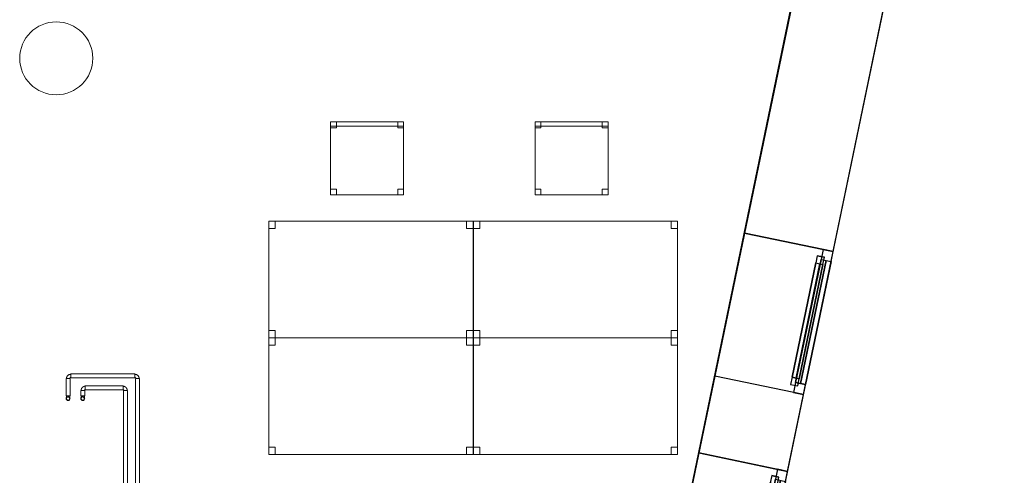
# Model space of a CAD drawing. Header units: metres. Extents: x 397.7 to 427.5, y 12.7 to 28.4.
# Tile 134 of 139: x 420.7 to 427.5, y 21 to 24.2. Entities that reach past the tile are written whole.
import ezdxf

# ---------------------------------------------------------------- set-up
doc = ezdxf.new("R2010")
doc.units = ezdxf.units.M
doc.layers.add('01_CARPINTERIA', color=5, linetype='Continuous', lineweight=25, true_color=0x0000ff)
doc.layers.add('01_SUELOS', color=7, linetype='Continuous', lineweight=25, true_color=0x007f00)
for name, color, linetype, lineweight in [('02_MOBILIARIO', 7, 'Continuous', 18), ('A-COLS-____-MCUT', 7, 'Continuous', 18), ('A-COLS-____-OTLN', 7, 'Continuous', 18), ('A-DETL-____-MBND', 7, 'Continuous', 18), ('A-GENM-____-OTLN', 7, 'Continuous', 18), ('A-WALL-____-MCUT', 7, 'Continuous', 25), ('A-WALL-____-OTLN', 7, 'Continuous', 25), ('P-PIPE-____-OTLN', 7, 'Continuous', 18)]:
    doc.layers.add(name, color=color, linetype=linetype, lineweight=lineweight)

# ---------------------------------------------------------------- blocks, each defined once
blk = doc.blocks.new('Forma directa - LONDR55-XX_ZZ-ARQ-CAA-M3D-Londres55-152736-05_CLI_AIGUA_P2')
at = {"layer": '01_CARPINTERIA', "color": 161, "true_color": 0xaaaaff}
for p, q in [((0.07, 0.07), (0, 0.07)), ((0, 0.07), (0, 0)), ((0.07, 0.07), (0, 0.07)), ((0, 0.07), (0, 0)), ((0.1, 0.1), (0.05, 0.1)), ((0.05, 0.1), (0.05, 0.05)), ((0.1, 0.1), (0.05, 0.1)), ((0.05, 0.1), (0.05, 0.05)), ((0.07, 0.07), (0.93, 0.07)), ((0.93, 0.07), (0.07, 0.07)), ((0.07, 0.07), (0.07, 0)), ((0.07, 0), (0.07, 0.07)), ((0.07, 0), (0.07, 0.07)), ((0.07, 0.07), (0.07, 0)), ((0.1, 0.1), (0.9, 0.1)), ((0.9, 0.1), (0.1, 0.1)), ((0.1, 0.1), (0.1, 0.05)), ((0.1, 0.05), (0.1, 0.1)), ((0.1, 0.05), (0.1, 0.1)), ((0.1, 0.1), (0.1, 0.05)), ((0.9, 0.075), (0.1, 0.075)), ((0.9, 0.075), (0.1, 0.075)), ((0.9, 0.1), (0.9, 0.05)), ((0.9, 0.1), (0.9, 0.05)), ((0.95, 0.1), (0.9, 0.1)), ((0.9, 0.1), (0.9, 0.05)), ((0.95, 0.1), (0.9, 0.1)), ((0.9, 0.1), (0.9, 0.05)), ((0.93, 0.07), (0.93, 0)), ((0.93, 0.07), (0.93, 0)), ((1, 0.07), (0.93, 0.07)), ((0.93, 0.07), (0.93, 0)), ((1, 0.07), (0.93, 0.07)), ((0.93, 0.07), (0.93, 0)), ((0.95, 0.05), (0.95, 0.1)), ((0.95, 0.1), (0.95, 0.05)), ((1, 0), (1, 0.07)), ((1, 0.07), (1, 0)), ((0, 0), (0.07, 0)), ((0.05, 0.05), (0.1, 0.05)), ((0.05, 0.05), (0.1, 0.05)), ((0.93, 0.035), (0.07, 0.035)), ((0.07, 0.035), (0.93, 0.035)), ((0.07, 0), (0.93, 0)), ((0.93, 0), (0.07, 0)), ((0.1, 0.05), (0.9, 0.05)), ((0.9, 0.05), (0.1, 0.05)), ((0.9, 0.05), (0.95, 0.05)), ((0.9, 0.05), (0.95, 0.05)), ((0.93, 0), (1, 0)), ((0.93, 0), (1, 0)), ((0, 0), (0.07, 0))]:
    blk.add_line(p, q, dxfattribs=at)
blk = doc.blocks.new('Forma directa - Finestra P2-152737-05_CLI_AIGUA_P2')
at = {"xscale": 1.000000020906, "yscale": 1.000000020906, "zscale": 1.000000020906}
blk.add_blockref('Forma directa - LONDR55-XX_ZZ-ARQ-CAA-M3D-Londres55-152736-05_CLI_AIGUA_P2', (0, 0), dxfattribs=at)
blk = doc.blocks.new('Family - LONDR55-XX_ZZ-ARQ-CAA-M3D-Londres55-152793-05_CLI_AIGUA_P2')
at = {"layer": '01_SUELOS', "color": 9, "true_color": 0xaad4aa}
for p, q in [((25.4191, 0), (28.5137, 14.9476)), ((28.5137, 14.9476), (25.4191, 0))]:
    blk.add_line(p, q, dxfattribs=at)
blk = doc.blocks.new('Family - Taula 140X80_P2-152795-05_CLI_AIGUA_P2')
at = {"layer": 'A-DETL-____-MBND', "color": 253, "true_color": 0xaaaaaa}
for p, q in [((0, 0.8001), (1.3973, 0.8001)), ((0, 0), (0, 0.8001)), ((1.3973, 0.8001), (0, 0.8001)), ((0, 0.8001), (0, 0)), ((0, 0.8001), (0.0437, 0.8001)), ((0, 0.7501), (0, 0.8001)), ((0.0437, 0.8001), (0, 0.8001)), ((0, 0.8001), (0, 0.7501)), ((0.0437, 0.7501), (0, 0.7501)), ((0, 0.7501), (0.0437, 0.7501)), ((0.0437, 0.8001), (0.0437, 0.7501)), ((0.0437, 0.7501), (0.0437, 0.8001)), ((1.3536, 0.8001), (1.3973, 0.8001)), ((1.3536, 0.7501), (1.3536, 0.8001)), ((1.3973, 0.8001), (1.3536, 0.8001)), ((1.3536, 0.8001), (1.3536, 0.7501)), ((1.3973, 0.7501), (1.3536, 0.7501)), ((1.3536, 0.7501), (1.3973, 0.7501)), ((1.3973, 0.8001), (1.3973, 0.7501)), ((1.3973, 0.7501), (1.3973, 0.8001)), ((1.3973, 0.8001), (1.3973, 0)), ((1.3973, 0), (1.3973, 0.8001)), ((0, 0.05), (0.0437, 0.05)), ((0, 0), (0, 0.05)), ((0.0437, 0.05), (0, 0.05)), ((0, 0.05), (0, 0)), ((0.0437, 0), (0, 0)), ((0, 0), (0.0437, 0)), ((0, 0), (1.3973, 0)), ((0.0437, 0.05), (0.0437, 0)), ((0.0437, 0), (0.0437, 0.05)), ((1.3536, 0.05), (1.3973, 0.05)), ((1.3536, 0), (1.3536, 0.05)), ((1.3973, 0.05), (1.3536, 0.05)), ((1.3536, 0.05), (1.3536, 0)), ((1.3973, 0), (1.3536, 0)), ((1.3536, 0), (1.3973, 0)), ((1.3973, 0.05), (1.3973, 0)), ((1.3973, 0), (1.3973, 0.05)), ((1.3973, 0), (0, 0))]:
    blk.add_line(p, q, dxfattribs=at)
blk = doc.blocks.new('Family - Cadira d_Oficina_P2-152952-05_CLI_AIGUA_P2')
at = {"layer": 'A-DETL-____-MBND', "color": 253, "true_color": 0xaaaaaa}
for p, q in [((0, 0), (0, 0.5)), ((0, 0.5), (0.5, 0.5)), ((0.5, 0.5), (0, 0.5)), ((0, 0.5), (0, 0)), ((0, 0.47), (0, 0.5)), ((0, 0.5), (0.5, 0.5)), ((0.5, 0.5), (0, 0.5)), ((0, 0.5), (0, 0.47)), ((0, 0.46), (0, 0.5)), ((0, 0.5), (0.04, 0.5)), ((0.04, 0.5), (0, 0.5)), ((0, 0.5), (0, 0.46)), ((0.04, 0.5), (0.04, 0.46)), ((0.04, 0.46), (0.04, 0.5)), ((0.46, 0.46), (0.46, 0.5)), ((0.46, 0.5), (0.5, 0.5)), ((0.5, 0.5), (0.46, 0.5)), ((0.46, 0.5), (0.46, 0.46)), ((0.5, 0.5), (0.5, 0)), ((0.5, 0), (0.5, 0.5)), ((0.5, 0.5), (0.5, 0.46)), ((0.5, 0.46), (0.5, 0.5)), ((0.5, 0.5), (0.5, 0.47)), ((0.5, 0.47), (0.5, 0.5)), ((0.5, 0.47), (0, 0.47)), ((0, 0.47), (0.5, 0.47)), ((0.04, 0.46), (0, 0.46)), ((0, 0.46), (0.04, 0.46)), ((0.5, 0.46), (0.46, 0.46)), ((0.46, 0.46), (0.5, 0.46)), ((0, 0), (0, 0.04)), ((0, 0.04), (0.04, 0.04)), ((0.04, 0.04), (0, 0.04)), ((0, 0.04), (0, 0)), ((0.04, 0), (0, 0)), ((0, 0), (0.04, 0)), ((0.5, 0), (0, 0)), ((0.04, 0.04), (0.04, 0)), ((0.04, 0), (0.04, 0.04)), ((0.46, 0), (0.46, 0.04)), ((0.46, 0.04), (0.5, 0.04)), ((0.5, 0.04), (0.46, 0.04)), ((0.46, 0.04), (0.46, 0)), ((0.5, 0), (0.46, 0)), ((0.46, 0), (0.5, 0)), ((0.5, 0.04), (0.5, 0)), ((0.5, 0), (0.5, 0.04)), ((0, 0), (0.5, 0))]:
    blk.add_line(p, q, dxfattribs=at)
blk = doc.blocks.new('Family - Taula 140X80_P2-152960-05_CLI_AIGUA_P2')
at = {"layer": 'A-DETL-____-MBND', "color": 253, "true_color": 0xaaaaaa}
for p, q in [((0, 0), (0, 0.8001)), ((0, 0.8001), (1.3973, 0.8001)), ((1.3973, 0.8001), (0, 0.8001)), ((0, 0.8001), (0, 0)), ((0, 0.7501), (0, 0.8001)), ((0, 0.8001), (0.0437, 0.8001)), ((0.0437, 0.8001), (0, 0.8001)), ((0, 0.8001), (0, 0.7501)), ((0.0437, 0.7501), (0, 0.7501)), ((0, 0.7501), (0.0437, 0.7501)), ((0.0437, 0.8001), (0.0437, 0.7501)), ((0.0437, 0.7501), (0.0437, 0.8001)), ((1.3536, 0.7501), (1.3536, 0.8001)), ((1.3536, 0.8001), (1.3973, 0.8001)), ((1.3973, 0.8001), (1.3536, 0.8001)), ((1.3536, 0.8001), (1.3536, 0.7501)), ((1.3973, 0.7501), (1.3536, 0.7501)), ((1.3536, 0.7501), (1.3973, 0.7501)), ((1.3973, 0.8001), (1.3973, 0.7501)), ((1.3973, 0.7501), (1.3973, 0.8001)), ((1.3973, 0.8001), (1.3973, 0)), ((1.3973, 0), (1.3973, 0.8001)), ((0, 0), (0, 0.05)), ((0, 0.05), (0.0437, 0.05)), ((0.0437, 0.05), (0, 0.05)), ((0, 0.05), (0, 0)), ((0.0437, 0), (0, 0)), ((0, 0), (0.0437, 0)), ((1.3973, 0), (0, 0)), ((0, 0), (1.3973, 0)), ((0.0437, 0.05), (0.0437, 0)), ((0.0437, 0), (0.0437, 0.05)), ((1.3536, 0), (1.3536, 0.05)), ((1.3536, 0.05), (1.3973, 0.05)), ((1.3973, 0.05), (1.3536, 0.05)), ((1.3536, 0.05), (1.3536, 0)), ((1.3973, 0), (1.3536, 0)), ((1.3536, 0), (1.3973, 0)), ((1.3973, 0.05), (1.3973, 0)), ((1.3973, 0), (1.3973, 0.05))]:
    blk.add_line(p, q, dxfattribs=at)
blk = doc.blocks.new('Family - Taula 140X80_P2-153008-05_CLI_AIGUA_P2')
at = {"layer": 'A-DETL-____-MBND', "color": 253, "true_color": 0xaaaaaa}
for p, q in [((0, 0.7501), (0, 0.8001)), ((0, 0.8001), (0.0437, 0.8001)), ((0.0437, 0.8001), (0, 0.8001)), ((0, 0.8001), (0, 0.7501)), ((0, 0), (0, 0.8001)), ((0, 0.8001), (1.3973, 0.8001)), ((1.3973, 0.8001), (0, 0.8001)), ((0, 0.8001), (0, 0)), ((0.0437, 0.7501), (0, 0.7501)), ((0, 0.7501), (0.0437, 0.7501)), ((0.0437, 0.8001), (0.0437, 0.7501)), ((0.0437, 0.7501), (0.0437, 0.8001)), ((1.3536, 0.7501), (1.3536, 0.8001)), ((1.3536, 0.8001), (1.3973, 0.8001)), ((1.3973, 0.8001), (1.3536, 0.8001)), ((1.3536, 0.8001), (1.3536, 0.7501)), ((1.3973, 0.7501), (1.3536, 0.7501)), ((1.3536, 0.7501), (1.3973, 0.7501)), ((1.3973, 0.8001), (1.3973, 0.7501)), ((1.3973, 0.7501), (1.3973, 0.8001)), ((1.3973, 0.8001), (1.3973, 0)), ((1.3973, 0), (1.3973, 0.8001)), ((0, 0), (0, 0.05)), ((0, 0.05), (0.0437, 0.05)), ((0.0437, 0.05), (0, 0.05)), ((0, 0.05), (0, 0)), ((0.0437, 0), (0, 0)), ((0, 0), (0.0437, 0)), ((1.3973, 0), (0, 0)), ((0, 0), (1.3973, 0)), ((0.0437, 0.05), (0.0437, 0)), ((0.0437, 0), (0.0437, 0.05)), ((1.3536, 0), (1.3536, 0.05)), ((1.3536, 0.05), (1.3973, 0.05)), ((1.3973, 0.05), (1.3536, 0.05)), ((1.3536, 0.05), (1.3536, 0)), ((1.3973, 0), (1.3536, 0)), ((1.3536, 0), (1.3973, 0)), ((1.3973, 0.05), (1.3973, 0)), ((1.3973, 0), (1.3973, 0.05))]:
    blk.add_line(p, q, dxfattribs=at)
blk = doc.blocks.new('Family - Cadira d_Oficina_P2-153018-05_CLI_AIGUA_P2')
at = {"layer": 'A-DETL-____-MBND', "color": 253, "true_color": 0xaaaaaa}
for p, q in [((0, 0.47), (0, 0.5)), ((0, 0.5), (0.5, 0.5)), ((0.5, 0.5), (0, 0.5)), ((0, 0.5), (0, 0.47)), ((0, 0), (0, 0.5)), ((0, 0.5), (0.5, 0.5)), ((0.5, 0.5), (0, 0.5)), ((0, 0.5), (0, 0)), ((0, 0.46), (0, 0.5)), ((0, 0.5), (0.04, 0.5)), ((0.04, 0.5), (0, 0.5)), ((0, 0.5), (0, 0.46)), ((0.04, 0.5), (0.04, 0.46)), ((0.04, 0.46), (0.04, 0.5)), ((0.46, 0.46), (0.46, 0.5)), ((0.46, 0.5), (0.5, 0.5)), ((0.5, 0.5), (0.46, 0.5)), ((0.46, 0.5), (0.46, 0.46)), ((0.5, 0.5), (0.5, 0.46)), ((0.5, 0.46), (0.5, 0.5)), ((0.5, 0.5), (0.5, 0.47)), ((0.5, 0.47), (0.5, 0.5)), ((0.5, 0.5), (0.5, 0)), ((0.5, 0), (0.5, 0.5)), ((0.5, 0.47), (0, 0.47)), ((0, 0.47), (0.5, 0.47)), ((0.04, 0.46), (0, 0.46)), ((0, 0.46), (0.04, 0.46)), ((0.5, 0.46), (0.46, 0.46)), ((0.46, 0.46), (0.5, 0.46)), ((0, 0), (0, 0.04)), ((0, 0.04), (0.04, 0.04)), ((0.04, 0.04), (0, 0.04)), ((0, 0.04), (0, 0)), ((0.04, 0), (0, 0)), ((0, 0), (0.04, 0)), ((0.5, 0), (0, 0)), ((0.04, 0.04), (0.04, 0)), ((0.04, 0), (0.04, 0.04)), ((0.46, 0), (0.46, 0.04)), ((0.46, 0.04), (0.5, 0.04)), ((0.5, 0.04), (0.46, 0.04)), ((0.46, 0.04), (0.46, 0)), ((0.5, 0), (0.46, 0)), ((0.46, 0), (0.5, 0)), ((0.5, 0.04), (0.5, 0)), ((0.5, 0), (0.5, 0.04)), ((0, 0), (0.5, 0))]:
    blk.add_line(p, q, dxfattribs=at)
blk = doc.blocks.new('Family - Taula 140X80_P2-153117-05_CLI_AIGUA_P2')
at = {"layer": 'A-DETL-____-MBND', "color": 253, "true_color": 0xaaaaaa}
for p, q in [((0, 0.8001), (1.3973, 0.8001)), ((0, 0), (0, 0.8001)), ((1.3973, 0.8001), (0, 0.8001)), ((0, 0.8001), (0, 0)), ((0, 0.8001), (0.0437, 0.8001)), ((0, 0.7501), (0, 0.8001)), ((0.0437, 0.8001), (0, 0.8001)), ((0, 0.8001), (0, 0.7501)), ((0.0437, 0.7501), (0, 0.7501)), ((0, 0.7501), (0.0437, 0.7501)), ((0.0437, 0.8001), (0.0437, 0.7501)), ((0.0437, 0.7501), (0.0437, 0.8001)), ((1.3536, 0.8001), (1.3973, 0.8001)), ((1.3536, 0.7501), (1.3536, 0.8001)), ((1.3973, 0.8001), (1.3536, 0.8001)), ((1.3536, 0.8001), (1.3536, 0.7501)), ((1.3973, 0.7501), (1.3536, 0.7501)), ((1.3536, 0.7501), (1.3973, 0.7501)), ((1.3973, 0.8001), (1.3973, 0)), ((1.3973, 0), (1.3973, 0.8001)), ((1.3973, 0.8001), (1.3973, 0.7501)), ((1.3973, 0.7501), (1.3973, 0.8001)), ((0, 0.05), (0.0437, 0.05)), ((0, 0), (0, 0.05)), ((0.0437, 0.05), (0, 0.05)), ((0, 0.05), (0, 0)), ((0, 0), (1.3973, 0)), ((0.0437, 0), (0, 0)), ((0, 0), (0.0437, 0)), ((0.0437, 0.05), (0.0437, 0)), ((0.0437, 0), (0.0437, 0.05)), ((1.3536, 0.05), (1.3973, 0.05)), ((1.3536, 0), (1.3536, 0.05)), ((1.3973, 0.05), (1.3536, 0.05)), ((1.3536, 0.05), (1.3536, 0)), ((1.3973, 0), (1.3536, 0)), ((1.3536, 0), (1.3973, 0)), ((1.3973, 0.05), (1.3973, 0)), ((1.3973, 0), (1.3973, 0.05)), ((1.3973, 0), (0, 0))]:
    blk.add_line(p, q, dxfattribs=at)
blk = doc.blocks.new('Forma directa - Finestra P2-153153-05_CLI_AIGUA_P2')
at = {"xscale": 1.00000002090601, "yscale": 1.00000002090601, "zscale": 1.00000002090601}
blk.add_blockref('Forma directa - LONDR55-XX_ZZ-ARQ-CAA-M3D-Londres55-152736-05_CLI_AIGUA_P2', (0, 0), dxfattribs=at)
blk = doc.blocks.new('Family - Pilar P2-153166-05_CLI_AIGUA_P2')
at = {"layer": 'A-COLS-____-MCUT', "color": 253, "true_color": 0xaaaaaa}
for start, end in [(360, 180), (180, 360)]:
    blk.add_arc((0.25, 0.25), 0.25, start, end, dxfattribs=at)
at = {"layer": 'A-COLS-____-OTLN', "color": 253, "true_color": 0xaaaaaa}
for start, end in [(360, 180), (180, 360)]:
    blk.add_arc((0.25, 0.25), 0.25, start, end, dxfattribs=at)
blk = doc.blocks.new('Family - Façana sur-est P2-153170-05_CLI_AIGUA_P2')
at = {"layer": 'A-WALL-____-MCUT', "color": 253, "true_color": 0xaaaaaa}
for p, q in [((8.404, 0.62), (8.404, 0)), ((8.9412, 0.62), (8.404, 0.62)), ((8.9412, 0), (8.9412, 0.62)), ((11.5793, 0.62), (9.9412, 0.62)), ((9.9412, 0.62), (9.9412, 0)), ((8.404, 0), (8.9412, 0)), ((9.9412, 0), (11.5793, 0))]:
    blk.add_line(p, q, dxfattribs=at)
at = {"layer": 'A-WALL-____-OTLN', "color": 253, "true_color": 0xaaaaaa}
for p, q in [((15.5857, 0.62), (-0.1285, 0.62)), ((8.404, 0.62), (7.404, 0.62)), ((8.404, 0), (8.404, 0.62)), ((8.9412, 0), (8.9412, 0.62)), ((9.9412, 0.62), (8.9412, 0.62)), ((9.9412, 0), (9.9412, 0.62)), ((0, 0), (15.7141, 0)), ((7.404, 0), (8.404, 0)), ((8.9412, 0), (9.9412, 0))]:
    blk.add_line(p, q, dxfattribs=at)
at = {"layer": 'A-WALL-____-OTLN', "color": 253, "lineweight": 18, "true_color": 0xaaaaaa}
blk.add_line((0, 0), (15.7141, 0), dxfattribs=at)
blk = doc.blocks.new('Family - Vano finestra P2-153180-05_CLI_AIGUA_P2')
at = {"layer": 'A-GENM-____-OTLN', "color": 253, "true_color": 0xaaaaaa}
for p, q in [((425.7009, 22.7007), (425.498, 21.7215)), ((425.498, 21.7215), (425.7009, 22.7007)), ((426.308, 22.5749), (425.7009, 22.7007)), ((425.7009, 22.7007), (426.308, 22.5749)), ((426.1051, 21.5957), (426.308, 22.5749)), ((426.308, 22.5749), (426.1051, 21.5957)), ((425.498, 21.7215), (426.1051, 21.5957)), ((425.498, 21.7215), (426.1051, 21.5957))]:
    blk.add_line(p, q, dxfattribs=at)
blk = doc.blocks.new('Family - Vano finestra P2-153184-05_CLI_AIGUA_P2')
at = {"layer": 'A-GENM-____-OTLN', "color": 253, "true_color": 0xaaaaaa}
for p, q in [((425.389, 21.1956), (425.186, 20.2164)), ((425.186, 20.2164), (425.389, 21.1956)), ((425.9961, 21.0698), (425.389, 21.1956)), ((425.389, 21.1956), (425.9961, 21.0698)), ((425.7931, 20.0906), (425.9961, 21.0698)), ((425.9961, 21.0698), (425.7931, 20.0906)), ((425.186, 20.2164), (425.7931, 20.0906)), ((425.186, 20.2164), (425.7931, 20.0906))]:
    blk.add_line(p, q, dxfattribs=at)
blk = doc.blocks.new('LONDR55-XX_ZZ-ARQ-CAA-M3D-Londres55_ifc-1-05_CLI_AIGUA_P2')
at = {"layer": '01_CARPINTERIA', "color": 253, "lineweight": 18, "true_color": 0xaaaaaa}
for name, p, rotation in [('Forma directa - Finestra P2-152737-05_CLI_AIGUA_P2', (426.1051, 21.5957), 78.29179146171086), ('Forma directa - Finestra P2-153153-05_CLI_AIGUA_P2', (425.7931, 20.0906), 78.29179146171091)]:
    blk.add_blockref(name, p, dxfattribs=dict(at, rotation=rotation))
at = {"layer": '01_SUELOS', "color": 253, "lineweight": 18, "true_color": 0xaaaaaa}
blk.add_blockref('Family - LONDR55-XX_ZZ-ARQ-CAA-M3D-Londres55-152793-05_CLI_AIGUA_P2', (398.2971, 13.1206), dxfattribs=at)
at = {"layer": '02_MOBILIARIO', "color": 253, "lineweight": 18, "true_color": 0xaaaaaa}
for name, p in [('Family - Cadira d_Oficina_P2-152952-05_CLI_AIGUA_P2', (422.8687, 22.9636)), ('Family - Cadira d_Oficina_P2-153018-05_CLI_AIGUA_P2', (424.2687, 22.9636)), ('Family - Taula 140X80_P2-152795-05_CLI_AIGUA_P2', (422.4467, 21.9844)), ('Family - Taula 140X80_P2-153117-05_CLI_AIGUA_P2', (423.8467, 21.9844)), ('Family - Taula 140X80_P2-153008-05_CLI_AIGUA_P2', (422.4467, 21.1843)), ('Family - Taula 140X80_P2-152960-05_CLI_AIGUA_P2', (423.8467, 21.1843))]:
    blk.add_blockref(name, p, dxfattribs=at)
at = {"layer": 'A-COLS-____-OTLN', "color": 253, "lineweight": 18, "true_color": 0xaaaaaa}
blk.add_blockref('Family - Pilar P2-153166-05_CLI_AIGUA_P2', (420.742, 23.6495), dxfattribs=at)
at = {"layer": 'A-GENM-____-OTLN', "color": 253, "lineweight": 18, "true_color": 0xaaaaaa}
for name in ['Family - Vano finestra P2-153180-05_CLI_AIGUA_P2', 'Family - Vano finestra P2-153184-05_CLI_AIGUA_P2']:
    blk.add_blockref(name, (0, 0), dxfattribs=at)
at = {"layer": 'A-WALL-____-OTLN', "color": 253, "lineweight": 18, "true_color": 0xaaaaaa, "rotation": 78.29179146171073}
blk.add_blockref('Family - Façana sur-est P2-153170-05_CLI_AIGUA_P2', (424.2907, 12.8406), dxfattribs=at)
blk = doc.blocks.new('M_Codo - Genérico - Estándar-V3-05_CLI_AIGUA_P2')
at = {"layer": 'P-PIPE-____-OTLN', "color": 145, "true_color": 0x527ca5}
for p, q in [((-0.0175, 0.0111), (-0.0175, -0.0111)), ((-0.0175, 0.0111), (-0.0175, -0.0111)), ((0.0111, 0.0175), (-0.0111, 0.0175)), ((0.0111, 0.0175), (-0.0111, 0.0175))]:
    blk.add_line(p, q, dxfattribs=at)
at = {"layer": 'P-PIPE-____-OTLN', "color": 145, "true_color": 0x527ca5, "flags": 128}
for points in [[(-0.0111, 0.0175), (-0.0111, 0.0172), (-0.0111, 0.017), (-0.0112, 0.0167), (-0.0112, 0.0165), (-0.0112, 0.0162), (-0.0113, 0.016), (-0.0114, 0.0157), (-0.0114, 0.0155), (-0.0115, 0.0152), (-0.0116, 0.015), (-0.0117, 0.0148), (-0.0118, 0.0145), (-0.012, 0.0143), (-0.0121, 0.0141), (-0.0122, 0.0139), (-0.0124, 0.0137), (-0.0125, 0.0135), (-0.0127, 0.0133), (-0.0129, 0.0131), (-0.013, 0.0129), (-0.0132, 0.0127), (-0.0134, 0.0126), (-0.0136, 0.0124), (-0.0138, 0.0123), (-0.014, 0.0121), (-0.0142, 0.012), (-0.0145, 0.0119), (-0.0147, 0.0117), (-0.0149, 0.0116), (-0.0152, 0.0115), (-0.0154, 0.0115), (-0.0156, 0.0114), (-0.0159, 0.0113), (-0.0161, 0.0113), (-0.0164, 0.0112), (-0.0166, 0.0112), (-0.0169, 0.0111), (-0.0171, 0.0111), (-0.0174, 0.0111), (-0.0175, 0.0111)], [(-0.0175, -0.0111), (-0.0163, -0.0111), (-0.0152, -0.011), (-0.014, -0.0109), (-0.0129, -0.0107), (-0.0118, -0.0105), (-0.0107, -0.0103), (-0.0096, -0.01), (-0.0085, -0.0097), (-0.0074, -0.0093), (-0.0063, -0.0089), (-0.0053, -0.0084), (-0.0043, -0.0079), (-0.0033, -0.0073), (-0.0023, -0.0067), (-0.0013, -0.0061), (-0.0004, -0.0055), (0.0005, -0.0048), (0.0014, -0.004), (0.0022, -0.0032), (0.003, -0.0024), (0.0038, -0.0016), (0.0046, -0.0007), (0.0053, 0.0002), (0.0059, 0.0011), (0.0066, 0.002), (0.0072, 0.003), (0.0077, 0.004), (0.0083, 0.005), (0.0087, 0.0061), (0.0092, 0.0071), (0.0096, 0.0082), (0.0099, 0.0093), (0.0102, 0.0104), (0.0105, 0.0115), (0.0107, 0.0126), (0.0109, 0.0137), (0.011, 0.0149), (0.0111, 0.016), (0.0111, 0.0172), (0.0111, 0.0175)]]:
    blk.add_lwpolyline(points, dxfattribs=at)
blk = doc.blocks.new('M_Codo - Genérico - Estándar-775875-05_CLI_AIGUA_P2')
at = {"layer": 'P-PIPE-____-OTLN', "color": 175, "true_color": 0x5046b4}
for p, q in [((-0.0175, 0.0111), (-0.0175, -0.0111)), ((-0.0175, 0.0111), (-0.0175, -0.0111)), ((0.0111, 0.0175), (-0.0111, 0.0175)), ((0.0111, 0.0175), (-0.0111, 0.0175))]:
    blk.add_line(p, q, dxfattribs=at)
at = {"layer": 'P-PIPE-____-OTLN', "color": 175, "true_color": 0x5046b4, "flags": 128}
for points in [[(-0.0111, 0.0175), (-0.0111, 0.0172), (-0.0111, 0.017), (-0.0112, 0.0167), (-0.0112, 0.0165), (-0.0112, 0.0162), (-0.0113, 0.016), (-0.0114, 0.0157), (-0.0114, 0.0155), (-0.0115, 0.0152), (-0.0116, 0.015), (-0.0117, 0.0148), (-0.0118, 0.0145), (-0.012, 0.0143), (-0.0121, 0.0141), (-0.0122, 0.0139), (-0.0124, 0.0137), (-0.0125, 0.0135), (-0.0127, 0.0133), (-0.0129, 0.0131), (-0.013, 0.0129), (-0.0132, 0.0127), (-0.0134, 0.0126), (-0.0136, 0.0124), (-0.0138, 0.0123), (-0.014, 0.0121), (-0.0142, 0.012), (-0.0145, 0.0119), (-0.0147, 0.0117), (-0.0149, 0.0116), (-0.0152, 0.0115), (-0.0154, 0.0115), (-0.0156, 0.0114), (-0.0159, 0.0113), (-0.0161, 0.0113), (-0.0164, 0.0112), (-0.0166, 0.0112), (-0.0169, 0.0111), (-0.0171, 0.0111), (-0.0174, 0.0111), (-0.0175, 0.0111)], [(-0.0175, -0.0111), (-0.0163, -0.0111), (-0.0152, -0.011), (-0.014, -0.0109), (-0.0129, -0.0107), (-0.0118, -0.0105), (-0.0107, -0.0103), (-0.0096, -0.01), (-0.0085, -0.0097), (-0.0074, -0.0093), (-0.0063, -0.0089), (-0.0053, -0.0084), (-0.0043, -0.0079), (-0.0033, -0.0073), (-0.0023, -0.0067), (-0.0013, -0.0061), (-0.0004, -0.0055), (0.0005, -0.0048), (0.0014, -0.004), (0.0022, -0.0032), (0.003, -0.0024), (0.0038, -0.0016), (0.0046, -0.0007), (0.0053, 0.0002), (0.0059, 0.0011), (0.0066, 0.002), (0.0072, 0.003), (0.0077, 0.004), (0.0083, 0.005), (0.0087, 0.0061), (0.0092, 0.0071), (0.0096, 0.0082), (0.0099, 0.0093), (0.0102, 0.0104), (0.0105, 0.0115), (0.0107, 0.0126), (0.0109, 0.0137), (0.011, 0.0149), (0.0111, 0.016), (0.0111, 0.0172), (0.0111, 0.0175)]]:
    blk.add_lwpolyline(points, dxfattribs=at)
blk = doc.blocks.new('M_Codo - Genérico - Estándar-V7-05_CLI_AIGUA_P2')
at = {"layer": 'P-PIPE-____-OTLN', "color": 145, "true_color": 0x527ca5}
for p, q in [((421.1734, 21.586), (421.1623, 21.586)), ((421.1845, 21.586), (421.1734, 21.586))]:
    blk.add_line(p, q, dxfattribs=at)
at = {"layer": 'P-PIPE-____-OTLN', "color": 145, "true_color": 0x527ca5, "flags": 128}
for points in [[(421.1623, 21.5685), (421.1623, 21.5686), (421.1623, 21.5686), (421.1623, 21.5687), (421.1623, 21.5688), (421.1623, 21.5689), (421.1623, 21.569), (421.1623, 21.5692), (421.1623, 21.5694), (421.1623, 21.5697), (421.1623, 21.5699), (421.1623, 21.5702), (421.1623, 21.5705), (421.1623, 21.5708), (421.1623, 21.5712), (421.1623, 21.5716), (421.1623, 21.572), (421.1623, 21.5724), (421.1623, 21.5729), (421.1623, 21.5733), (421.1623, 21.5738), (421.1623, 21.5743), (421.1623, 21.5749), (421.1623, 21.5754), (421.1623, 21.576), (421.1623, 21.5766), (421.1623, 21.5772), (421.1623, 21.5778), (421.1623, 21.5784), (421.1623, 21.579), (421.1623, 21.5797), (421.1623, 21.5803), (421.1623, 21.581), (421.1623, 21.5817), (421.1623, 21.5823), (421.1623, 21.583), (421.1623, 21.5837), (421.1623, 21.5844), (421.1623, 21.5851), (421.1623, 21.5858), (421.1623, 21.586)], [(421.1623, 21.5685), (421.1623, 21.569), (421.1623, 21.5694), (421.1624, 21.5699), (421.1624, 21.5703), (421.1625, 21.5707), (421.1626, 21.5712), (421.1627, 21.5716), (421.1629, 21.572), (421.163, 21.5725), (421.1632, 21.5729), (421.1633, 21.5733), (421.1635, 21.5737), (421.1638, 21.5741), (421.164, 21.5744), (421.1642, 21.5748), (421.1645, 21.5752), (421.1648, 21.5755), (421.165, 21.5759), (421.1653, 21.5762), (421.1657, 21.5765), (421.166, 21.5768), (421.1663, 21.5771), (421.1667, 21.5774), (421.167, 21.5776), (421.1674, 21.5779), (421.1678, 21.5781), (421.1682, 21.5783), (421.1686, 21.5785), (421.169, 21.5787), (421.1694, 21.5789), (421.1698, 21.5791), (421.1702, 21.5792), (421.1706, 21.5793), (421.1711, 21.5794), (421.1715, 21.5795), (421.172, 21.5796), (421.1724, 21.5796), (421.1728, 21.5796), (421.1733, 21.5797), (421.1734, 21.5797)], [(421.1734, 21.5574), (421.173, 21.5574), (421.1725, 21.5575), (421.1721, 21.5575), (421.1716, 21.5576), (421.1712, 21.5576), (421.1708, 21.5577), (421.1703, 21.5579), (421.1699, 21.558), (421.1695, 21.5581), (421.1691, 21.5583), (421.1687, 21.5585), (421.1683, 21.5587), (421.1679, 21.5589), (421.1675, 21.5591), (421.1671, 21.5594), (421.1668, 21.5596), (421.1664, 21.5599), (421.1661, 21.5602), (421.1657, 21.5605), (421.1654, 21.5608), (421.1651, 21.5611), (421.1648, 21.5615), (421.1646, 21.5618), (421.1643, 21.5622), (421.1641, 21.5625), (421.1638, 21.5629), (421.1636, 21.5633), (421.1634, 21.5637), (421.1632, 21.5641), (421.163, 21.5645), (421.1629, 21.5649), (421.1628, 21.5654), (421.1626, 21.5658), (421.1625, 21.5662), (421.1625, 21.5667), (421.1624, 21.5671), (421.1623, 21.5675), (421.1623, 21.568), (421.1623, 21.5684), (421.1623, 21.5685)], [(421.1734, 21.5797), (421.1738, 21.5796), (421.1743, 21.5796), (421.1747, 21.5796), (421.1752, 21.5795), (421.1756, 21.5794), (421.176, 21.5793), (421.1765, 21.5792), (421.1769, 21.5791), (421.1773, 21.5789), (421.1777, 21.5788), (421.1781, 21.5786), (421.1785, 21.5784), (421.1789, 21.5782), (421.1793, 21.578), (421.1797, 21.5777), (421.18, 21.5775), (421.1804, 21.5772), (421.1807, 21.5769), (421.1811, 21.5766), (421.1814, 21.5763), (421.1817, 21.576), (421.182, 21.5756), (421.1822, 21.5753), (421.1825, 21.5749), (421.1828, 21.5745), (421.183, 21.5742), (421.1832, 21.5738), (421.1834, 21.5734), (421.1836, 21.573), (421.1838, 21.5726), (421.1839, 21.5721), (421.184, 21.5717), (421.1842, 21.5713), (421.1843, 21.5709), (421.1844, 21.5704), (421.1844, 21.57), (421.1845, 21.5695), (421.1845, 21.5691), (421.1845, 21.5687), (421.1845, 21.5685)], [(421.1845, 21.5685), (421.1845, 21.5681), (421.1845, 21.5677), (421.1844, 21.5672), (421.1844, 21.5668), (421.1843, 21.5663), (421.1842, 21.5659), (421.1841, 21.5655), (421.184, 21.565), (421.1838, 21.5646), (421.1836, 21.5642), (421.1835, 21.5638), (421.1833, 21.5634), (421.183, 21.563), (421.1828, 21.5626), (421.1826, 21.5623), (421.1823, 21.5619), (421.182, 21.5616), (421.1818, 21.5612), (421.1815, 21.5609), (421.1811, 21.5606), (421.1808, 21.5603), (421.1805, 21.56), (421.1801, 21.5597), (421.1798, 21.5594), (421.1794, 21.5592), (421.179, 21.559), (421.1786, 21.5587), (421.1782, 21.5585), (421.1778, 21.5584), (421.1774, 21.5582), (421.177, 21.558), (421.1766, 21.5579), (421.1762, 21.5578), (421.1757, 21.5577), (421.1753, 21.5576), (421.1749, 21.5575), (421.1744, 21.5575), (421.174, 21.5574), (421.1735, 21.5574), (421.1734, 21.5574)], [(421.1845, 21.586), (421.1845, 21.5853), (421.1845, 21.5846), (421.1845, 21.5839), (421.1845, 21.5832), (421.1845, 21.5825), (421.1845, 21.5819), (421.1845, 21.5812), (421.1845, 21.5805), (421.1845, 21.5799), (421.1845, 21.5792), (421.1845, 21.5786), (421.1845, 21.5779), (421.1845, 21.5773), (421.1845, 21.5767), (421.1845, 21.5761), (421.1845, 21.5756), (421.1845, 21.575), (421.1845, 21.5745), (421.1845, 21.574), (421.1845, 21.5735), (421.1845, 21.573), (421.1845, 21.5725), (421.1845, 21.5721), (421.1845, 21.5717), (421.1845, 21.5713), (421.1845, 21.5709), (421.1845, 21.5706), (421.1845, 21.5703), (421.1845, 21.57), (421.1845, 21.5697), (421.1845, 21.5695), (421.1845, 21.5693), (421.1845, 21.5691), (421.1845, 21.5689), (421.1845, 21.5688), (421.1845, 21.5687), (421.1845, 21.5686), (421.1845, 21.5686), (421.1845, 21.5685)]]:
    blk.add_lwpolyline(points, dxfattribs=at)
at = {"layer": 'P-PIPE-____-OTLN', "color": 145, "true_color": 0x527ca5}
for start, end in [(90, 270), (270, 90)]:
    blk.add_arc((421.1734, 21.5685), 0.0111, start, end, dxfattribs=at)
blk = doc.blocks.new('M_Codo - Genérico - Estándar-V8-05_CLI_AIGUA_P2')
at = {"layer": 'P-PIPE-____-OTLN', "color": 175, "true_color": 0x5046b4}
for p, q in [((421.0734, 21.586), (421.0623, 21.586)), ((421.0845, 21.586), (421.0734, 21.586))]:
    blk.add_line(p, q, dxfattribs=at)
at = {"layer": 'P-PIPE-____-OTLN', "color": 175, "true_color": 0x5046b4, "flags": 128}
for points in [[(421.0623, 21.5685), (421.0623, 21.5686), (421.0623, 21.5686), (421.0623, 21.5687), (421.0623, 21.5688), (421.0623, 21.5689), (421.0623, 21.569), (421.0623, 21.5692), (421.0623, 21.5694), (421.0623, 21.5697), (421.0623, 21.5699), (421.0623, 21.5702), (421.0623, 21.5705), (421.0623, 21.5708), (421.0623, 21.5712), (421.0623, 21.5716), (421.0623, 21.572), (421.0623, 21.5724), (421.0623, 21.5729), (421.0623, 21.5733), (421.0623, 21.5738), (421.0623, 21.5743), (421.0623, 21.5749), (421.0623, 21.5754), (421.0623, 21.576), (421.0623, 21.5766), (421.0623, 21.5772), (421.0623, 21.5778), (421.0623, 21.5784), (421.0623, 21.579), (421.0623, 21.5797), (421.0623, 21.5803), (421.0623, 21.581), (421.0623, 21.5817), (421.0623, 21.5823), (421.0623, 21.583), (421.0623, 21.5837), (421.0623, 21.5844), (421.0623, 21.5851), (421.0623, 21.5858), (421.0623, 21.586)], [(421.0623, 21.5685), (421.0623, 21.569), (421.0623, 21.5694), (421.0624, 21.5699), (421.0624, 21.5703), (421.0625, 21.5707), (421.0626, 21.5712), (421.0627, 21.5716), (421.0629, 21.572), (421.063, 21.5725), (421.0632, 21.5729), (421.0633, 21.5733), (421.0635, 21.5737), (421.0638, 21.5741), (421.064, 21.5744), (421.0642, 21.5748), (421.0645, 21.5752), (421.0648, 21.5755), (421.065, 21.5759), (421.0653, 21.5762), (421.0657, 21.5765), (421.066, 21.5768), (421.0663, 21.5771), (421.0667, 21.5774), (421.067, 21.5776), (421.0674, 21.5779), (421.0678, 21.5781), (421.0682, 21.5783), (421.0686, 21.5785), (421.069, 21.5787), (421.0694, 21.5789), (421.0698, 21.5791), (421.0702, 21.5792), (421.0706, 21.5793), (421.0711, 21.5794), (421.0715, 21.5795), (421.072, 21.5796), (421.0724, 21.5796), (421.0728, 21.5796), (421.0733, 21.5797), (421.0734, 21.5797)], [(421.0734, 21.5574), (421.073, 21.5574), (421.0725, 21.5575), (421.0721, 21.5575), (421.0716, 21.5576), (421.0712, 21.5576), (421.0708, 21.5577), (421.0703, 21.5579), (421.0699, 21.558), (421.0695, 21.5581), (421.0691, 21.5583), (421.0687, 21.5585), (421.0683, 21.5587), (421.0679, 21.5589), (421.0675, 21.5591), (421.0671, 21.5594), (421.0668, 21.5596), (421.0664, 21.5599), (421.0661, 21.5602), (421.0657, 21.5605), (421.0654, 21.5608), (421.0651, 21.5611), (421.0648, 21.5615), (421.0646, 21.5618), (421.0643, 21.5622), (421.0641, 21.5625), (421.0638, 21.5629), (421.0636, 21.5633), (421.0634, 21.5637), (421.0632, 21.5641), (421.063, 21.5645), (421.0629, 21.5649), (421.0628, 21.5654), (421.0626, 21.5658), (421.0625, 21.5662), (421.0625, 21.5667), (421.0624, 21.5671), (421.0623, 21.5675), (421.0623, 21.568), (421.0623, 21.5684), (421.0623, 21.5685)], [(421.0734, 21.5797), (421.0738, 21.5796), (421.0743, 21.5796), (421.0747, 21.5796), (421.0752, 21.5795), (421.0756, 21.5794), (421.076, 21.5793), (421.0765, 21.5792), (421.0769, 21.5791), (421.0773, 21.5789), (421.0777, 21.5788), (421.0781, 21.5786), (421.0785, 21.5784), (421.0789, 21.5782), (421.0793, 21.578), (421.0797, 21.5777), (421.08, 21.5775), (421.0804, 21.5772), (421.0807, 21.5769), (421.0811, 21.5766), (421.0814, 21.5763), (421.0817, 21.576), (421.082, 21.5756), (421.0822, 21.5753), (421.0825, 21.5749), (421.0828, 21.5745), (421.083, 21.5742), (421.0832, 21.5738), (421.0834, 21.5734), (421.0836, 21.573), (421.0838, 21.5726), (421.0839, 21.5721), (421.084, 21.5717), (421.0842, 21.5713), (421.0843, 21.5709), (421.0844, 21.5704), (421.0844, 21.57), (421.0845, 21.5695), (421.0845, 21.5691), (421.0845, 21.5687), (421.0845, 21.5685)], [(421.0845, 21.5685), (421.0845, 21.5681), (421.0845, 21.5677), (421.0844, 21.5672), (421.0844, 21.5668), (421.0843, 21.5663), (421.0842, 21.5659), (421.0841, 21.5655), (421.084, 21.565), (421.0838, 21.5646), (421.0836, 21.5642), (421.0835, 21.5638), (421.0833, 21.5634), (421.083, 21.563), (421.0828, 21.5626), (421.0826, 21.5623), (421.0823, 21.5619), (421.082, 21.5616), (421.0818, 21.5612), (421.0815, 21.5609), (421.0811, 21.5606), (421.0808, 21.5603), (421.0805, 21.56), (421.0801, 21.5597), (421.0798, 21.5594), (421.0794, 21.5592), (421.079, 21.559), (421.0786, 21.5587), (421.0782, 21.5585), (421.0778, 21.5584), (421.0774, 21.5582), (421.077, 21.558), (421.0766, 21.5579), (421.0762, 21.5578), (421.0757, 21.5577), (421.0753, 21.5576), (421.0749, 21.5575), (421.0744, 21.5575), (421.074, 21.5574), (421.0735, 21.5574), (421.0734, 21.5574)], [(421.0845, 21.586), (421.0845, 21.5853), (421.0845, 21.5846), (421.0845, 21.5839), (421.0845, 21.5832), (421.0845, 21.5825), (421.0845, 21.5819), (421.0845, 21.5812), (421.0845, 21.5805), (421.0845, 21.5799), (421.0845, 21.5792), (421.0845, 21.5786), (421.0845, 21.5779), (421.0845, 21.5773), (421.0845, 21.5767), (421.0845, 21.5761), (421.0845, 21.5756), (421.0845, 21.575), (421.0845, 21.5745), (421.0845, 21.574), (421.0845, 21.5735), (421.0845, 21.573), (421.0845, 21.5725), (421.0845, 21.5721), (421.0845, 21.5717), (421.0845, 21.5713), (421.0845, 21.5709), (421.0845, 21.5706), (421.0845, 21.5703), (421.0845, 21.57), (421.0845, 21.5697), (421.0845, 21.5695), (421.0845, 21.5693), (421.0845, 21.5691), (421.0845, 21.5689), (421.0845, 21.5688), (421.0845, 21.5687), (421.0845, 21.5686), (421.0845, 21.5686), (421.0845, 21.5685)]]:
    blk.add_lwpolyline(points, dxfattribs=at)
at = {"layer": 'P-PIPE-____-OTLN', "color": 175, "true_color": 0x5046b4}
for start, end in [(90, 270), (270, 90)]:
    blk.add_arc((421.0734, 21.5685), 0.0111, start, end, dxfattribs=at)

msp = doc.modelspace()

# ---------------------------------------------------------------- linework, layer by layer
at = {"layer": 'P-PIPE-____-OTLN', "color": 175, "true_color": 0x5046b4}
for p, q in [((421.0601, 21.7061), (421.0601, 21.586)), ((421.0868, 21.7061), (421.0601, 21.7061)), ((421.0868, 21.586), (421.0868, 21.7061)), ((421.5305, 21.7369), (421.0909, 21.7369)), ((421.0909, 21.7369), (421.0909, 21.7102)), ((421.0909, 21.7102), (421.5305, 21.7102)), ((421.5305, 21.7102), (421.5305, 21.7369)), ((421.5347, 21.7061), (421.5347, 19.4658)), ((421.5614, 21.7061), (421.5347, 21.7061)), ((421.5614, 19.4658), (421.5614, 21.7061)), ((421.0601, 21.586), (421.0868, 21.586))]:
    msp.add_line(p, q, dxfattribs=at)
at = {"layer": 'P-PIPE-____-OTLN', "color": 145, "true_color": 0x527ca5}
for p, q in [((421.449, 21.6553), (421.1909, 21.6553)), ((421.1909, 21.6553), (421.1909, 21.6286)), ((421.1909, 21.6286), (421.449, 21.6286)), ((421.449, 21.6286), (421.449, 21.6553)), ((421.1601, 21.6245), (421.1601, 21.586)), ((421.1868, 21.6245), (421.1601, 21.6245)), ((421.1601, 21.586), (421.1868, 21.586)), ((421.1868, 21.586), (421.1868, 21.6245)), ((421.4531, 21.6245), (421.4531, 19.5474)), ((421.4798, 21.6245), (421.4531, 21.6245)), ((421.4798, 19.5474), (421.4798, 21.6245))]:
    msp.add_line(p, q, dxfattribs=at)
at = {"layer": 'P-PIPE-____-OTLN', "color": 175, "true_color": 0x5046b4}
for centre, start, end in [((421.0734, 21.5685), 0, 180), ((421.0734, 21.5685), 180, 0), ((421.1734, 21.5685), 0, 180), ((421.1734, 21.5685), 180, 0)]:
    msp.add_arc(centre, 0.0134, start, end, dxfattribs=at)

# ---------------------------------------------------------------- block references
at = {"lineweight": 5}
msp.add_blockref('LONDR55-XX_ZZ-ARQ-CAA-M3D-Londres55_ifc-1-05_CLI_AIGUA_P2', (0, 0), dxfattribs=at)
at = {"layer": 'P-PIPE-____-OTLN', "color": 175, "true_color": 0x5046b4}
for p, rotation in [((421.0734, 21.7235), 180), ((421.548, 21.7235), 90)]:
    msp.add_blockref('M_Codo - Genérico - Estándar-775875-05_CLI_AIGUA_P2', p, dxfattribs=dict(at, rotation=rotation))
at = {"layer": 'P-PIPE-____-OTLN', "color": 145, "true_color": 0x527ca5}
for p, rotation in [((421.1734, 21.6419), 180), ((421.4664, 21.6419), 90)]:
    msp.add_blockref('M_Codo - Genérico - Estándar-V3-05_CLI_AIGUA_P2', p, dxfattribs=dict(at, rotation=rotation))
at = {"layer": 'P-PIPE-____-OTLN', "color": 175, "true_color": 0x5046b4}
msp.add_blockref('M_Codo - Genérico - Estándar-V8-05_CLI_AIGUA_P2', (0, 0), dxfattribs=at)
at = {"layer": 'P-PIPE-____-OTLN', "color": 145, "true_color": 0x527ca5}
msp.add_blockref('M_Codo - Genérico - Estándar-V7-05_CLI_AIGUA_P2', (0, 0), dxfattribs=at)

doc.saveas('drawing.dxf')
